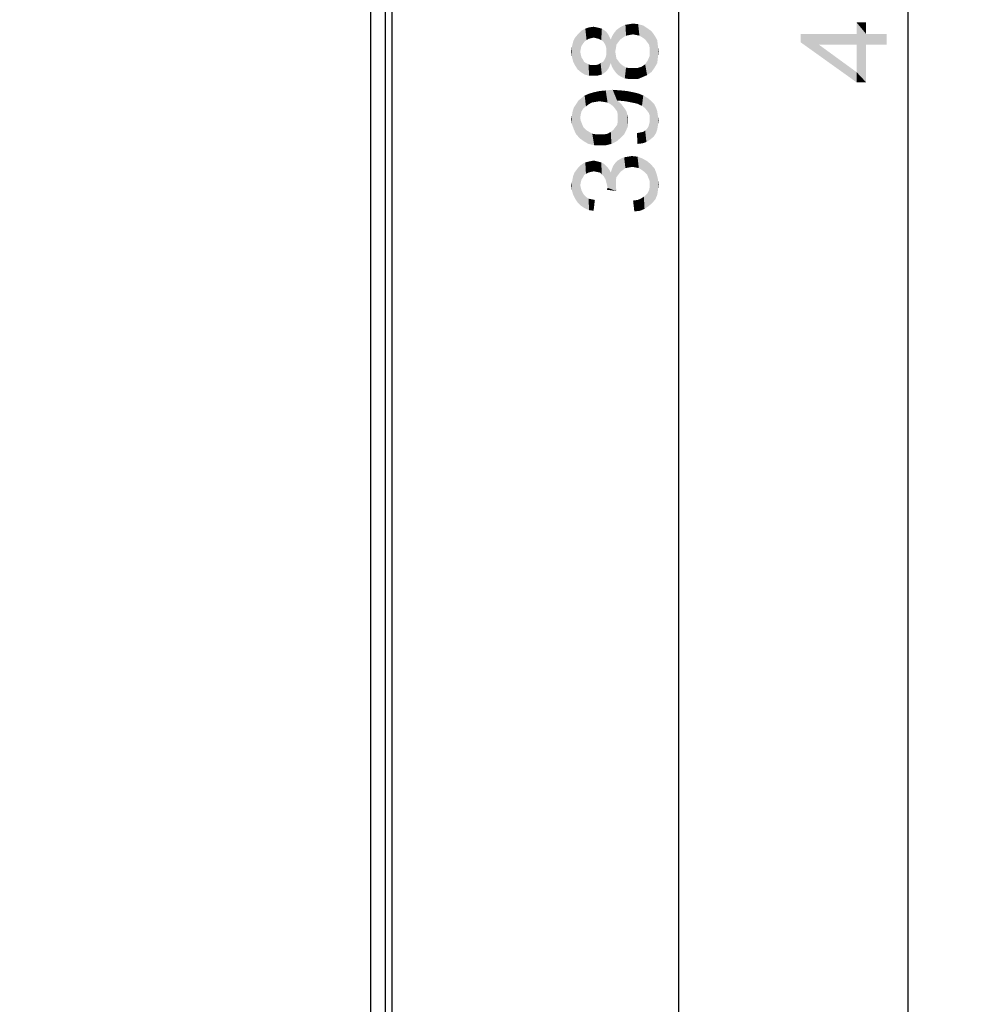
# Model space of a CAD drawing. Header units: millimetres. Extents: x 0 to 594, y 1 to 420.
# Tile 92 of 214: x 220 to 253, y 218 to 253. Entities that reach past the tile are written whole.
import ezdxf

# ---------------------------------------------------------------- set-up
doc = ezdxf.new("R2010")
doc.units = ezdxf.units.MM
doc.header["$LTSCALE"] = 32.67
doc.layers.get('0').update_dxf_attribs({"linetype": 'CONTINUOUS'})
for name, color, linetype in [('61765N-2-A-2_DXF_DIMENSION', 7, 'CONTINUOUS'), ('61786N-2_DXF_CONTINUOUS_LINE', 7, 'CONTINUOUS'), ('61787N-0_DXF_CONTINUOUS_LINE', 7, 'CONTINUOUS')]:
    doc.layers.add(name, color=color, linetype=linetype)
doc.styles.get("Standard").update_dxf_attribs({"font": 'arial.ttf'})
doc.dimstyles.new('DIMSTYLE_2', dxfattribs={"dimtxt": 3, "dimasz": 4, "dimexe": 0.18, "dimexo": 0.0625, "dimgap": 0.09, "dimtad": 1, "dimlfac": 2, "dimdsep": 46, "dimtxsty": 'Standard', "dimblk": '_FILLED', "dimblk1": '_FILLED', "dimblk2": '_FILLED', "dimcen": 0.09, "dimadec": 0, "dimazin": 0, "dimtol": 1, "dimtp": 0.2, "dimtm": 0.2, "dimtfac": 1, "dimtofl": 0, "dimtmove": 0, "dimatfit": 3, "dimldrblk": '_FILLED', "dimfxl": 0, "dimtolj": 1, "dimarcsym": 0})
doc.dimstyles.new('DIMSTYLE_3', dxfattribs={"dimtxt": 3, "dimasz": 4, "dimexe": 0.18, "dimexo": 0.0625, "dimgap": 0.09, "dimtad": 1, "dimlfac": 2, "dimdsep": 46, "dimtxsty": 'Standard', "dimblk": '_FILLED', "dimblk1": '_FILLED', "dimblk2": '_FILLED', "dimcen": 0.09, "dimadec": 0, "dimazin": 0, "dimtp": 0.8, "dimtm": 0.8, "dimtfac": 1, "dimtofl": 0, "dimtmove": 0, "dimatfit": 3, "dimldrblk": '_FILLED', "dimfxl": 0, "dimtolj": 1, "dimarcsym": 0})

# ---------------------------------------------------------------- blocks, each defined once
blk = doc.blocks.new('_FILLED')
at = {"color": 0, "linetype": 'ByBlock'}
blk.add_solid([(0, 0), (-1, 0.1625), (-1, -0.1625)], dxfattribs=at)
blk = doc.blocks.new('*D4')
at = {"layer": '61765N-2-A-2_DXF_DIMENSION', "color": 2, "linetype": 'Continuous'}
for p, q in [((220.442, 353.519), (245.442, 353.519)), ((243.442, 353.519), (243.442, 254.019)), ((243.442, 154.519), (243.442, 254.019)), ((220.442, 154.519), (245.442, 154.519))]:
    blk.add_line(p, q, dxfattribs=at)
at = {"layer": '61765N-2-A-2_DXF_DIMENSION', "color": 2, "linetype": 'Continuous', "xscale": 4, "yscale": 4, "zscale": 4}
for p, rotation in [((243.442, 353.519), 90), ((243.442, 154.519), 270)]:
    blk.add_blockref('_FILLED', p, dxfattribs=dict(at, rotation=rotation))
blk = doc.blocks.new('*D5')
at = {"layer": '61765N-2-A-2_DXF_DIMENSION', "color": 2, "linetype": 'Continuous'}
for p, q in [((234.442, 359.019), (253.442, 359.019)), ((251.442, 359.019), (251.442, 254.019)), ((251.442, 149.019), (251.442, 254.019)), ((234.442, 149.019), (253.442, 149.019))]:
    blk.add_line(p, q, dxfattribs=at)
at = {"layer": '61765N-2-A-2_DXF_DIMENSION', "color": 2, "linetype": 'Continuous', "xscale": 4, "yscale": 4, "zscale": 4}
for p, rotation in [((251.442, 359.019), 90), ((251.442, 149.019), 270)]:
    blk.add_blockref('_FILLED', p, dxfattribs=dict(at, rotation=rotation))

msp = doc.modelspace()

# ---------------------------------------------------------------- linework, layer by layer
at = {"layer": '61765N-2-A-2_DXF_DIMENSION', "color": 2, "linetype": 'Continuous'}
for points in [[(241.4919, 252.1283), (241.4697, 252.5283), (241.5808, 252.5727)], [(241.5808, 252.5727), (241.603, 252.1949), (241.4919, 252.1283)], [(241.7141, 252.2172), (241.5808, 252.5727), (241.7141, 252.5949)], [(241.7141, 252.2172), (241.603, 252.1949), (241.5808, 252.5727)], [(241.8475, 252.2394), (241.7141, 252.5949), (241.8475, 252.6172)], [(241.7141, 252.5949), (241.8475, 252.2394), (241.7141, 252.2172)], [(241.8475, 252.6172), (241.9586, 252.2172), (241.8475, 252.2394)], [(241.9586, 252.2172), (241.8475, 252.6172), (242.0253, 252.5949)], [(242.0253, 252.5949), (242.0697, 252.1949), (241.9586, 252.2172)], [(242.1808, 252.1283), (242.0697, 252.1949), (242.0253, 252.5949)], [(242.1808, 252.1283), (242.0253, 252.5949), (242.203, 252.5505)], [(242.203, 252.5505), (242.2697, 252.0616), (242.1808, 252.1283)], [(242.3364, 251.9727), (242.2697, 252.0616), (242.203, 252.5505)], [(242.3364, 251.9727), (242.203, 252.5505), (242.3364, 252.4616)], [(249.6475, 252.2557), (249.6475, 252.6557), (249.9808, 250.5668)], [(249.9808, 251.8779), (249.9808, 250.5668), (249.6475, 252.6557)], [(249.9808, 252.2557), (249.9808, 251.8779), (249.6475, 252.6557)], [(249.9808, 252.2557), (249.6475, 252.6557), (249.9808, 252.6557)], [(239.9141, 251.0172), (239.8253, 252.1283), (239.9364, 252.2616)], [(239.9364, 252.2616), (240.0475, 250.9061), (239.9141, 251.0172)], [(240.0475, 251.8394), (239.9364, 252.2616), (240.0475, 252.3727)], [(239.9364, 252.2616), (240.003, 251.6394), (240.0475, 250.9061)], [(240.0253, 251.7505), (240.003, 251.6394), (239.9364, 252.2616)], [(240.0475, 251.8394), (240.0253, 251.7505), (239.9364, 252.2616)], [(240.1586, 251.9949), (240.0475, 252.3727), (240.1808, 252.4394)], [(240.0475, 252.3727), (240.0919, 251.9061), (240.0475, 251.8394)], [(240.1586, 251.9949), (240.0919, 251.9061), (240.0475, 252.3727)], [(240.1808, 252.4394), (240.2253, 252.0394), (240.1586, 251.9949)], [(240.2919, 252.0838), (240.1808, 252.4394), (240.3141, 252.4838)], [(240.2919, 252.0838), (240.2253, 252.0394), (240.1808, 252.4394)], [(240.3141, 252.4838), (240.3808, 252.1061), (240.2919, 252.0838)], [(240.4697, 252.1283), (240.3141, 252.4838), (240.4697, 252.5061)], [(240.4697, 252.1283), (240.3808, 252.1061), (240.3141, 252.4838)], [(240.4697, 252.5061), (240.5586, 252.1061), (240.4697, 252.1283)], [(240.5586, 252.1061), (240.4697, 252.5061), (240.5808, 252.4838)], [(240.5808, 252.4838), (240.6475, 252.0838), (240.5586, 252.1061)], [(240.6475, 252.0838), (240.5808, 252.4838), (240.6697, 252.4616)], [(240.6697, 252.4616), (240.7364, 252.0394), (240.6475, 252.0838)], [(240.7364, 252.0394), (240.6697, 252.4616), (240.7586, 252.4394)], [(240.7586, 252.4394), (240.803, 251.9949), (240.7364, 252.0394)], [(240.803, 251.9949), (240.7586, 252.4394), (240.8253, 252.3949)], [(240.8253, 252.3949), (240.8475, 251.9283), (240.803, 251.9949)], [(240.8919, 251.8394), (240.8475, 251.9283), (240.8253, 252.3949)], [(240.9141, 251.7505), (240.8919, 251.8394), (240.8253, 252.3949)], [(240.9141, 251.7505), (240.8253, 252.3949), (240.9141, 252.3283)], [(240.9141, 251.7505), (240.9141, 252.3283), (240.9808, 251.0394)], [(240.9808, 251.0394), (240.9141, 252.3283), (240.9808, 252.2394)], [(240.9808, 252.2394), (241.0253, 251.1283), (240.9808, 251.0394)], [(241.0253, 251.1283), (240.9808, 252.2394), (241.0253, 252.1505)], [(241.1808, 250.9949), (241.1141, 252.1727), (241.1808, 252.2838)], [(241.2697, 251.8838), (241.1808, 252.2838), (241.2697, 252.3949)], [(241.1808, 252.2838), (241.2253, 251.6394), (241.2475, 250.9061)], [(241.1808, 252.2838), (241.2475, 250.9061), (241.1808, 250.9949)], [(241.2475, 251.7505), (241.2253, 251.6394), (241.1808, 252.2838)], [(241.2697, 251.8838), (241.2475, 251.7505), (241.1808, 252.2838)], [(241.3364, 251.9727), (241.2697, 252.3949), (241.3586, 252.4616)], [(241.2697, 252.3949), (241.3364, 251.9727), (241.2697, 251.8838)], [(241.3586, 252.4616), (241.403, 252.0616), (241.3364, 251.9727)], [(241.403, 252.0616), (241.3586, 252.4616), (241.4697, 252.5283)], [(241.4697, 252.5283), (241.4919, 252.1283), (241.403, 252.0616)], [(242.3364, 252.4616), (242.403, 251.8838), (242.3364, 251.9727)], [(242.4253, 251.7727), (242.403, 251.8838), (242.3364, 252.4616)], [(242.4253, 251.7727), (242.3364, 252.4616), (242.4919, 252.3505)], [(242.4919, 252.3505), (242.4919, 250.9283), (242.4253, 251.7727)], [(242.4919, 252.3505), (242.603, 251.0838), (242.4919, 250.9283)], [(242.603, 251.0838), (242.4919, 252.3505), (242.603, 252.1949)], [(242.603, 252.1949), (242.6919, 251.2394), (242.603, 251.0838)], [(242.6919, 251.2394), (242.603, 252.1949), (242.6919, 252.0394)], [(247.6919, 252.2557), (248.3364, 251.8779), (249.6475, 250.5668)], [(247.6919, 252.2557), (249.6475, 250.5668), (247.6919, 251.9668)], [(249.6475, 251.8779), (248.3364, 251.8779), (247.6919, 252.2557)], [(249.6475, 251.8779), (247.6919, 252.2557), (249.6475, 252.2557)], [(249.6475, 251.8779), (249.6475, 252.2557), (249.9808, 250.5668)], [(249.9808, 252.2557), (250.6919, 251.8779), (249.9808, 251.8779)], [(250.6919, 251.8779), (249.9808, 252.2557), (250.6919, 252.2557)], [(239.7586, 251.2838), (239.7141, 251.8172), (239.7586, 251.9949)], [(239.8253, 251.1505), (239.7586, 251.9949), (239.8253, 252.1283)], [(239.7586, 251.9949), (239.8253, 251.1505), (239.7586, 251.2838)], [(239.8253, 252.1283), (239.9141, 251.0172), (239.8253, 251.1505)], [(241.0253, 252.1505), (241.0697, 251.2394), (241.0253, 251.1283)], [(241.0697, 251.2394), (241.0253, 252.1505), (241.0697, 252.0616)], [(241.1141, 251.1061), (241.0697, 252.0616), (241.1141, 252.1727)], [(241.0697, 252.0616), (241.1141, 251.1061), (241.0697, 251.2394)], [(241.1141, 252.1727), (241.1808, 250.9949), (241.1141, 251.1061)], [(242.6919, 252.0394), (242.7141, 251.4394), (242.6919, 251.2394)], [(242.7141, 251.4394), (242.6919, 252.0394), (242.7141, 251.8394)], [(249.6475, 250.5668), (248.3364, 251.8779), (249.6475, 250.9224)], [(249.6475, 250.9224), (249.6475, 251.8779), (249.9808, 250.5668)], [(239.7141, 251.4616), (239.6919, 251.6394), (239.7141, 251.8172)], [(239.7141, 251.8172), (239.7586, 251.2838), (239.7141, 251.4616)], [(240.003, 251.6394), (240.0253, 251.5283), (240.0475, 250.9061)], [(240.0475, 250.9061), (240.0253, 251.5283), (240.0475, 251.4394)], [(240.9141, 250.9505), (240.8919, 251.4394), (240.9141, 251.5283)], [(240.9141, 251.6394), (240.9141, 251.7505), (240.9808, 251.0394)], [(240.9141, 251.5283), (240.9141, 251.6394), (240.9808, 251.0394)], [(240.9141, 251.5283), (240.9808, 251.0394), (240.9141, 250.9505)], [(241.2475, 250.9061), (241.2253, 251.6394), (241.2475, 251.5061)], [(242.4253, 251.6394), (242.4253, 251.7727), (242.4919, 250.9283)], [(242.4253, 251.4838), (242.4253, 251.6394), (242.4919, 250.9283)], [(242.7141, 251.8394), (242.7364, 251.6394), (242.7141, 251.4394)], [(240.0475, 251.4394), (240.0919, 251.3727), (240.1586, 250.8394)], [(240.0475, 251.4394), (240.1586, 250.8394), (240.0475, 250.9061)], [(240.0919, 251.3727), (240.1364, 251.2838), (240.1586, 250.8394)], [(240.1586, 250.8394), (240.1364, 251.2838), (240.203, 251.2394)], [(240.203, 251.2394), (240.3141, 250.7949), (240.1586, 250.8394)], [(240.203, 251.2394), (240.2919, 251.1949), (240.3141, 250.7949)], [(240.3141, 250.7949), (240.2919, 251.1949), (240.3586, 251.1727)], [(240.3586, 251.1727), (240.4697, 250.7949), (240.3141, 250.7949)], [(240.3586, 251.1727), (240.4475, 251.1727), (240.4697, 250.7949)], [(240.4697, 250.7949), (240.4475, 251.1727), (240.5586, 251.1727)], [(240.5586, 251.1727), (240.5808, 250.7949), (240.4697, 250.7949)], [(240.5808, 250.7949), (240.5586, 251.1727), (240.6475, 251.1949)], [(240.6475, 251.1949), (240.6697, 250.8172), (240.5808, 250.7949)], [(240.6697, 250.8172), (240.6475, 251.1949), (240.7141, 251.2394)], [(240.7141, 251.2394), (240.7586, 250.8394), (240.6697, 250.8172)], [(240.7586, 250.8394), (240.7141, 251.2394), (240.803, 251.2838)], [(240.803, 251.2838), (240.8253, 250.8838), (240.7586, 250.8394)], [(240.8253, 250.8838), (240.803, 251.2838), (240.8475, 251.3505)], [(240.8475, 251.3505), (240.9141, 250.9505), (240.8253, 250.8838)], [(240.8475, 251.3505), (240.8919, 251.4394), (240.9141, 250.9505)], [(241.2475, 251.5061), (241.2697, 251.3949), (241.3364, 250.8172)], [(241.2475, 251.5061), (241.3364, 250.8172), (241.2475, 250.9061)], [(241.3364, 250.8172), (241.2697, 251.3949), (241.3364, 251.3061)], [(241.3364, 251.3061), (241.403, 251.2172), (241.4475, 250.7505)], [(241.3364, 251.3061), (241.4475, 250.7505), (241.3364, 250.8172)], [(241.4475, 250.7505), (241.403, 251.2172), (241.4919, 251.1505)], [(242.203, 251.1505), (242.2697, 251.1949), (242.3364, 250.8172)], [(242.2697, 251.1949), (242.3141, 251.2616), (242.3364, 250.8172)], [(242.3364, 250.8172), (242.3141, 251.2616), (242.3586, 251.3283)], [(242.3586, 251.3283), (242.4919, 250.9283), (242.3364, 250.8172)], [(242.3586, 251.3283), (242.4253, 251.4838), (242.4919, 250.9283)], [(241.4919, 251.1505), (241.5586, 250.7061), (241.4475, 250.7505)], [(241.5586, 250.7061), (241.4919, 251.1505), (241.603, 251.0838)], [(241.603, 251.0838), (241.6919, 250.6838), (241.5586, 250.7061)], [(241.6919, 250.6838), (241.603, 251.0838), (241.7141, 251.0616)], [(241.7141, 251.0616), (241.8253, 250.6838), (241.6919, 250.6838)], [(241.8253, 250.6838), (241.7141, 251.0616), (241.8253, 251.0616)], [(241.8253, 251.0616), (241.9808, 251.0616), (242.0253, 250.6838)], [(241.8253, 251.0616), (242.0253, 250.6838), (241.8253, 250.6838)], [(242.0253, 250.6838), (241.9808, 251.0616), (242.1364, 251.1061)], [(242.1364, 251.1061), (242.1808, 250.7505), (242.0253, 250.6838)], [(242.1808, 250.7505), (242.1364, 251.1061), (242.203, 251.1505)], [(242.203, 251.1505), (242.3364, 250.8172), (242.1808, 250.7505)], [(249.6475, 250.9224), (249.9808, 250.5668), (249.6475, 250.5668)], [(240.2919, 249.7949), (240.1586, 250.1061), (240.3141, 250.1727)], [(240.3141, 250.1727), (240.403, 249.8616), (240.2919, 249.7949)], [(240.403, 249.8616), (240.3141, 250.1727), (240.4697, 250.2172)], [(240.4697, 250.2172), (240.5364, 249.8838), (240.403, 249.8616)], [(240.6697, 249.9061), (240.4697, 250.2172), (240.6697, 250.2616)], [(240.6697, 249.9061), (240.5364, 249.8838), (240.4697, 250.2172)], [(240.8253, 249.8838), (240.6697, 250.2616), (240.8919, 250.2838)], [(240.6697, 250.2616), (240.8253, 249.8838), (240.6697, 249.9061)], [(240.8919, 250.2838), (240.9586, 249.8616), (240.8253, 249.8838)], [(241.0697, 249.7949), (240.8919, 250.2838), (241.1364, 250.3061)], [(241.0697, 249.7949), (240.9586, 249.8616), (240.8919, 250.2838)], [(241.1364, 250.3061), (241.1586, 249.7283), (241.0697, 249.7949)], [(241.2253, 249.6394), (241.1586, 249.7283), (241.1364, 250.3061)], [(241.2919, 249.5505), (241.2253, 249.6394), (241.1364, 250.3061)], [(241.2919, 249.9283), (241.2919, 249.5505), (241.1364, 250.3061)], [(241.3364, 249.9283), (241.2919, 249.9283), (241.1364, 250.3061)], [(241.3586, 249.9283), (241.3364, 249.9283), (241.1364, 250.3061)], [(241.3586, 249.9283), (241.1364, 250.3061), (241.4253, 250.2838)], [(241.4253, 250.2838), (241.5808, 249.9061), (241.3586, 249.9283)], [(241.5808, 249.9061), (241.4253, 250.2838), (241.6475, 250.2616)], [(241.6475, 250.2616), (241.803, 249.8616), (241.5808, 249.9061)], [(241.803, 249.8616), (241.6475, 250.2616), (241.8697, 250.2172)], [(241.8697, 250.2172), (241.9141, 249.8394), (241.803, 249.8616)], [(242.003, 249.8172), (241.9141, 249.8394), (241.8697, 250.2172)], [(242.003, 249.8172), (241.8697, 250.2172), (242.0475, 250.1727)], [(242.0475, 250.1727), (242.0919, 249.7727), (242.003, 249.8172)], [(242.1586, 249.7505), (242.0919, 249.7727), (242.0475, 250.1727)], [(242.1586, 249.7505), (242.0475, 250.1727), (242.203, 250.1061)], [(239.8475, 248.7727), (239.7808, 249.6838), (239.8697, 249.8172)], [(239.8697, 249.8172), (239.9808, 248.6172), (239.8475, 248.7727)], [(239.8697, 249.8172), (239.9364, 249.9283), (239.9808, 248.6172)], [(240.0475, 249.5505), (239.9364, 249.9283), (240.0475, 250.0172)], [(240.003, 249.3283), (239.9808, 248.6172), (239.9364, 249.9283)], [(240.0253, 249.4616), (240.003, 249.3283), (239.9364, 249.9283)], [(240.0475, 249.5505), (240.0253, 249.4616), (239.9364, 249.9283)], [(240.1141, 249.6616), (240.0475, 250.0172), (240.1586, 250.1061)], [(240.0475, 250.0172), (240.1141, 249.6616), (240.0475, 249.5505)], [(240.1586, 250.1061), (240.203, 249.7283), (240.1141, 249.6616)], [(240.2919, 249.7949), (240.203, 249.7283), (240.1586, 250.1061)], [(241.2919, 249.9283), (241.3141, 249.4394), (241.2919, 249.5505)], [(241.3141, 249.4394), (241.2919, 249.9283), (241.3808, 249.8616)], [(241.3141, 249.4394), (241.3808, 249.8616), (241.403, 248.6172)], [(241.403, 248.6172), (241.3808, 249.8616), (241.4475, 249.7949)], [(241.4475, 249.7949), (241.5364, 248.7505), (241.403, 248.6172)], [(241.4475, 249.7949), (241.5141, 249.7061), (241.5364, 248.7505)], [(242.203, 250.1061), (242.2697, 249.6616), (242.1586, 249.7505)], [(242.3586, 249.5505), (242.2697, 249.6616), (242.203, 250.1061)], [(242.3586, 249.5505), (242.203, 250.1061), (242.3586, 250.0172)], [(242.3586, 250.0172), (242.403, 249.4838), (242.3586, 249.5505)], [(242.4253, 249.4172), (242.403, 249.4838), (242.3586, 250.0172)], [(242.4253, 249.4172), (242.3586, 250.0172), (242.4697, 249.9283)], [(242.4697, 249.9283), (242.4475, 248.5727), (242.4253, 249.4172)], [(242.4697, 249.9283), (242.5586, 248.6616), (242.4475, 248.5727)], [(242.5586, 248.6616), (242.4697, 249.9283), (242.5808, 249.8172)], [(242.5808, 249.8172), (242.6475, 248.7949), (242.5586, 248.6616)], [(242.6475, 248.7949), (242.5808, 249.8172), (242.6475, 249.6838)], [(239.7141, 249.4172), (239.7364, 249.5505), (239.7808, 248.9283)], [(239.7808, 248.9283), (239.7364, 249.5505), (239.7808, 249.6838)], [(239.7808, 249.6838), (239.8475, 248.7727), (239.7808, 248.9283)], [(241.5364, 248.7505), (241.5141, 249.7061), (241.5808, 249.6172)], [(241.5808, 249.6172), (241.603, 248.8838), (241.5364, 248.7505)], [(241.603, 248.8838), (241.5808, 249.6172), (241.6253, 249.5283)], [(241.6253, 249.5283), (241.6697, 249.0394), (241.603, 248.8838)], [(241.6253, 249.5283), (241.6475, 249.4394), (241.6697, 249.0394)], [(242.6475, 249.6838), (242.6919, 248.9283), (242.6475, 248.7949)], [(242.6919, 248.9283), (242.6475, 249.6838), (242.6919, 249.5505)], [(242.6919, 249.5505), (242.7141, 249.0616), (242.6919, 248.9283)], [(242.7141, 249.0616), (242.6919, 249.5505), (242.7141, 249.3949)], [(239.7141, 249.1061), (239.6919, 249.2838), (239.7141, 249.4172)], [(239.7141, 249.4172), (239.7808, 248.9283), (239.7141, 249.1061)], [(240.003, 249.3283), (240.1364, 248.5061), (239.9808, 248.6172)], [(240.003, 249.3283), (240.0253, 249.2172), (240.1364, 248.5061)], [(240.0253, 249.2172), (240.0697, 249.1061), (240.1364, 248.5061)], [(240.0697, 249.1061), (240.1141, 248.9949), (240.1364, 248.5061)], [(241.2919, 249.0838), (241.3141, 249.1949), (241.403, 248.6172)], [(241.3141, 249.3283), (241.3141, 249.4394), (241.403, 248.6172)], [(241.3141, 249.1949), (241.3141, 249.3283), (241.403, 248.6172)], [(241.6697, 249.2172), (241.6697, 249.0394), (241.6475, 249.4394)], [(241.6697, 249.2172), (241.6475, 249.4394), (241.6697, 249.3283)], [(242.403, 249.0838), (242.4253, 249.1727), (242.4475, 248.5727)], [(242.4253, 249.3283), (242.4253, 249.4172), (242.4475, 248.5727)], [(242.4253, 249.2616), (242.4253, 249.3283), (242.4475, 248.5727)], [(242.4253, 249.1727), (242.4253, 249.2616), (242.4475, 248.5727)], [(242.7141, 249.3949), (242.7364, 249.2394), (242.7141, 249.0616)], [(240.1364, 248.5061), (240.1141, 248.9949), (240.203, 248.9061)], [(240.203, 248.9061), (240.2919, 248.4172), (240.1364, 248.5061)], [(240.2919, 248.4172), (240.203, 248.9061), (240.3141, 248.8394)], [(240.3141, 248.8394), (240.4919, 248.3727), (240.2919, 248.4172)], [(240.3141, 248.8394), (240.4253, 248.7727), (240.4919, 248.3727)], [(240.4919, 248.3727), (240.4253, 248.7727), (240.5586, 248.7505)], [(240.9141, 248.3727), (240.8475, 248.7505), (240.9586, 248.7727)], [(240.9586, 248.7727), (241.0919, 248.4172), (240.9141, 248.3727)], [(240.9586, 248.7727), (241.0697, 248.8394), (241.0919, 248.4172)], [(241.0919, 248.4172), (241.0697, 248.8394), (241.1586, 248.9061)], [(241.1586, 248.9061), (241.2697, 248.5061), (241.0919, 248.4172)], [(241.1586, 248.9061), (241.2253, 248.9949), (241.2697, 248.5061)], [(241.2697, 248.5061), (241.2253, 248.9949), (241.2919, 249.0838)], [(241.2919, 249.0838), (241.403, 248.6172), (241.2697, 248.5061)], [(242.003, 248.4172), (241.9808, 248.7949), (242.0919, 248.8172)], [(242.0919, 248.8172), (242.1808, 248.4394), (242.003, 248.4172)], [(242.1808, 248.4394), (242.0919, 248.8172), (242.203, 248.8394)], [(242.203, 248.8394), (242.3141, 248.4838), (242.1808, 248.4394)], [(242.203, 248.8394), (242.2697, 248.8838), (242.3141, 248.4838)], [(242.3141, 248.4838), (242.2697, 248.8838), (242.3364, 248.9505)], [(242.3364, 248.9505), (242.4475, 248.5727), (242.3141, 248.4838)], [(242.3364, 248.9505), (242.3808, 249.0172), (242.4475, 248.5727)], [(242.3808, 249.0172), (242.403, 249.0838), (242.4475, 248.5727)], [(240.5586, 248.7505), (240.7141, 248.3727), (240.4919, 248.3727)], [(240.7141, 248.3727), (240.5586, 248.7505), (240.7141, 248.7505)], [(240.7141, 248.7505), (240.8475, 248.7505), (240.9141, 248.3727)], [(240.7141, 248.7505), (240.9141, 248.3727), (240.7141, 248.3727)], [(240.0919, 247.2394), (240.003, 247.6616), (240.0919, 247.7283)], [(240.1364, 247.3283), (240.0919, 247.7283), (240.1808, 247.7727)], [(240.0919, 247.7283), (240.1364, 247.3283), (240.0919, 247.2394)], [(240.1808, 247.7727), (240.203, 247.3727), (240.1364, 247.3283)], [(240.203, 247.3727), (240.1808, 247.7727), (240.2697, 247.7949)], [(240.2697, 247.7949), (240.2919, 247.4172), (240.203, 247.3727)], [(240.3808, 247.4394), (240.2697, 247.7949), (240.3808, 247.8172)], [(240.3808, 247.4394), (240.2919, 247.4172), (240.2697, 247.7949)], [(240.4697, 247.4616), (240.3808, 247.8172), (240.4697, 247.8394)], [(240.3808, 247.8172), (240.4697, 247.4616), (240.3808, 247.4394)], [(240.4697, 247.8394), (240.5586, 247.8172), (240.5808, 247.4394)], [(240.4697, 247.8394), (240.5808, 247.4394), (240.4697, 247.4616)], [(240.5808, 247.4394), (240.5586, 247.8172), (240.6475, 247.7949)], [(240.6475, 247.7949), (240.6919, 247.4172), (240.5808, 247.4394)], [(240.6919, 247.4172), (240.6475, 247.7949), (240.7364, 247.7727)], [(240.7364, 247.7727), (240.7586, 247.3505), (240.6919, 247.4172)], [(240.8253, 247.2838), (240.7586, 247.3505), (240.7364, 247.7727)], [(240.8253, 247.2838), (240.7364, 247.7727), (240.8253, 247.7283)], [(240.8253, 247.7283), (240.8919, 247.1727), (240.8253, 247.2838)], [(240.8919, 247.1727), (240.8253, 247.7283), (240.8919, 247.6616)], [(241.1586, 247.6616), (241.2253, 247.7505), (241.2475, 246.9283)], [(241.2697, 247.2616), (241.2253, 247.7505), (241.3141, 247.8394)], [(241.2475, 247.0394), (241.2475, 246.9283), (241.2253, 247.7505)], [(241.2475, 247.1505), (241.2475, 247.0394), (241.2253, 247.7505)], [(241.2697, 247.2616), (241.2475, 247.1505), (241.2253, 247.7505)], [(241.3141, 247.8394), (241.3364, 247.3505), (241.2697, 247.2616)], [(241.403, 247.4394), (241.3141, 247.8394), (241.4253, 247.9061)], [(241.403, 247.4394), (241.3364, 247.3505), (241.3141, 247.8394)], [(241.4253, 247.9061), (241.4919, 247.5061), (241.403, 247.4394)], [(241.4919, 247.5061), (241.4253, 247.9061), (241.5364, 247.9505)], [(241.5364, 247.9505), (241.5808, 247.5727), (241.4919, 247.5061)], [(241.5808, 247.5727), (241.5364, 247.9505), (241.6697, 247.9727)], [(241.6697, 247.9727), (241.6919, 247.5949), (241.5808, 247.5727)], [(241.6919, 247.5949), (241.6697, 247.9727), (241.803, 247.9949)], [(241.803, 247.9949), (241.8253, 247.6172), (241.6919, 247.5949)], [(241.9364, 247.5949), (241.8253, 247.6172), (241.803, 247.9949)], [(241.9364, 247.5949), (241.803, 247.9949), (242.003, 247.9727)], [(242.003, 247.9727), (242.0475, 247.5727), (241.9364, 247.5949)], [(242.1586, 247.5061), (242.0475, 247.5727), (242.003, 247.9727)], [(242.1586, 247.5061), (242.003, 247.9727), (242.1808, 247.9061)], [(242.1808, 247.9061), (242.2475, 247.4394), (242.1586, 247.5061)], [(242.3364, 247.3505), (242.2475, 247.4394), (242.1808, 247.9061)], [(242.3364, 247.3505), (242.1808, 247.9061), (242.3364, 247.8172)], [(242.3364, 247.8172), (242.3808, 247.2394), (242.3364, 247.3505)], [(242.4253, 247.1283), (242.3808, 247.2394), (242.3364, 247.8172)], [(242.4253, 247.1283), (242.3364, 247.8172), (242.4697, 247.7061)], [(239.7586, 247.3061), (239.803, 247.4172), (239.8253, 246.5061)], [(239.8253, 246.5061), (239.803, 247.4172), (239.8697, 247.5061)], [(239.8697, 247.5061), (239.9141, 246.3727), (239.8253, 246.5061)], [(239.9141, 246.3727), (239.8697, 247.5061), (239.9364, 247.5949)], [(239.9364, 247.5949), (240.0253, 246.2616), (239.9141, 246.3727)], [(240.003, 246.9727), (239.9364, 247.5949), (240.003, 247.6616)], [(239.9364, 247.5949), (240.003, 246.9727), (240.0253, 246.2616)], [(240.003, 247.6616), (240.0253, 247.0838), (240.003, 246.9727)], [(240.0475, 247.1727), (240.0253, 247.0838), (240.003, 247.6616)], [(240.0919, 247.2394), (240.0475, 247.1727), (240.003, 247.6616)], [(240.8919, 247.6616), (240.9141, 247.0838), (240.8919, 247.1727)], [(240.9364, 246.9949), (240.9141, 247.0838), (240.8919, 247.6616)], [(240.9586, 246.8838), (240.9364, 246.9949), (240.8919, 247.6616)], [(240.9586, 246.8838), (240.8919, 247.6616), (240.9586, 247.5949)], [(240.9586, 247.5949), (241.0253, 247.5061), (241.2697, 246.7727)], [(240.9586, 246.8838), (240.9586, 247.5949), (241.2697, 246.7727)], [(241.0253, 247.5061), (241.0697, 247.4172), (241.2697, 246.7727)], [(241.0697, 247.4172), (241.1141, 247.5505), (241.2697, 246.7727)], [(241.1141, 247.5505), (241.1586, 247.6616), (241.2475, 246.9283)], [(241.1141, 247.5505), (241.2475, 246.9283), (241.2697, 246.7727)], [(242.4253, 247.1283), (242.4697, 247.7061), (242.5141, 246.3505)], [(242.5141, 246.3505), (242.4697, 247.7061), (242.603, 247.5505)], [(242.603, 247.5505), (242.6253, 246.4838), (242.5141, 246.3505)], [(242.6253, 246.4838), (242.603, 247.5505), (242.6697, 247.3727)], [(239.7141, 246.7949), (239.6919, 246.9727), (239.7141, 247.0838)], [(239.7141, 247.0838), (239.7364, 247.1949), (239.7586, 246.6394)], [(239.7141, 247.0838), (239.7586, 246.6394), (239.7141, 246.7949)], [(239.7586, 246.6394), (239.7364, 247.1949), (239.7586, 247.3061)], [(239.7586, 247.3061), (239.8253, 246.5061), (239.7586, 246.6394)], [(242.4253, 246.9949), (242.4253, 247.1283), (242.5141, 246.3505)], [(242.6697, 247.3727), (242.6919, 246.6394), (242.6253, 246.4838)], [(242.7141, 246.7949), (242.6919, 246.6394), (242.6697, 247.3727)], [(242.7141, 246.7949), (242.6697, 247.3727), (242.7141, 247.1949)], [(242.7141, 247.1949), (242.7364, 246.9949), (242.7141, 246.7949)], [(240.0253, 246.2616), (240.003, 246.9727), (240.0253, 246.8838)], [(240.0253, 246.8838), (240.0475, 246.7949), (240.1586, 246.1727)], [(240.0253, 246.8838), (240.1586, 246.1727), (240.0253, 246.2616)], [(240.0475, 246.7949), (240.0919, 246.7061), (240.1586, 246.1727)], [(240.0919, 246.7061), (240.1364, 246.6394), (240.1586, 246.1727)], [(240.9586, 246.8838), (241.2697, 246.7727), (240.9364, 246.8172)], [(242.2919, 246.6394), (242.3586, 246.7061), (242.3808, 246.2394)], [(242.3808, 246.2394), (242.3586, 246.7061), (242.403, 246.7949)], [(242.403, 246.7949), (242.5141, 246.3505), (242.3808, 246.2394)], [(242.403, 246.7949), (242.4253, 246.9061), (242.5141, 246.3505)], [(242.4253, 246.9061), (242.4253, 246.9949), (242.5141, 246.3505)], [(240.1586, 246.1727), (240.1364, 246.6394), (240.203, 246.5727)], [(240.203, 246.5727), (240.3141, 246.1061), (240.1586, 246.1727)], [(240.203, 246.5727), (240.2919, 246.5061), (240.3141, 246.1061)], [(240.3141, 246.1061), (240.2919, 246.5061), (240.403, 246.4838)], [(240.403, 246.4838), (240.4697, 246.0838), (240.3141, 246.1061)], [(240.4697, 246.0838), (240.403, 246.4838), (240.5141, 246.4616)], [(241.8919, 246.0616), (241.8475, 246.4394), (242.003, 246.4616)], [(242.003, 246.4616), (242.0919, 246.0838), (241.8919, 246.0616)], [(242.0919, 246.0838), (242.003, 246.4616), (242.1141, 246.5061)], [(242.1141, 246.5061), (242.2475, 246.1505), (242.0919, 246.0838)], [(242.1141, 246.5061), (242.2253, 246.5727), (242.2475, 246.1505)], [(242.2475, 246.1505), (242.2253, 246.5727), (242.2919, 246.6394)], [(242.2919, 246.6394), (242.3808, 246.2394), (242.2475, 246.1505)]]:
    msp.add_solid(points, dxfattribs=at)
at = {"layer": '61786N-2_DXF_CONTINUOUS_LINE', "color": 7, "linetype": 'Continuous'}
msp.add_line((233.4419, 150.0187), (233.4419, 358.0187), dxfattribs=at)
at = {"layer": '61787N-0_DXF_CONTINUOUS_LINE', "color": 3, "linetype": 'Continuous'}
msp.add_line((232.6919, 185.7687), (232.6919, 293.7687), dxfattribs=at)
at = {"layer": '61787N-0_DXF_CONTINUOUS_LINE', "color": 7, "linetype": 'Continuous'}
msp.add_line((233.1919, 293.7687), (233.1919, 185.7687), dxfattribs=at)

# ---------------------------------------------------------------- dimensions: what is measured, and where the dimension line sits
at = {"layer": '61765N-2-A-2_DXF_DIMENSION', "color": 2, "linetype": 'Continuous'}
for base, p1, p2, dimstyle, picture, middle in [((251.4419, 149.0187), (234.4419, 359.0187), (234.4419, 149.0187), 'DIMSTYLE_3', '*D5', (250.6919, 250.5224)), ((243.4419, 154.5187), (220.442, 353.5187), (220.442, 154.5187), 'DIMSTYLE_2', '*D4', (242.6919, 245.8616))]:
    dim = msp.add_linear_dim(base=base, p1=p1, p2=p2, angle=270, dimstyle=dimstyle, dxfattribs=at)
    dim.commit()
    dim.dimension.update_dxf_attribs({"geometry": picture, "text_midpoint": middle, "dimtype": 160})

doc.saveas('drawing.dxf')
